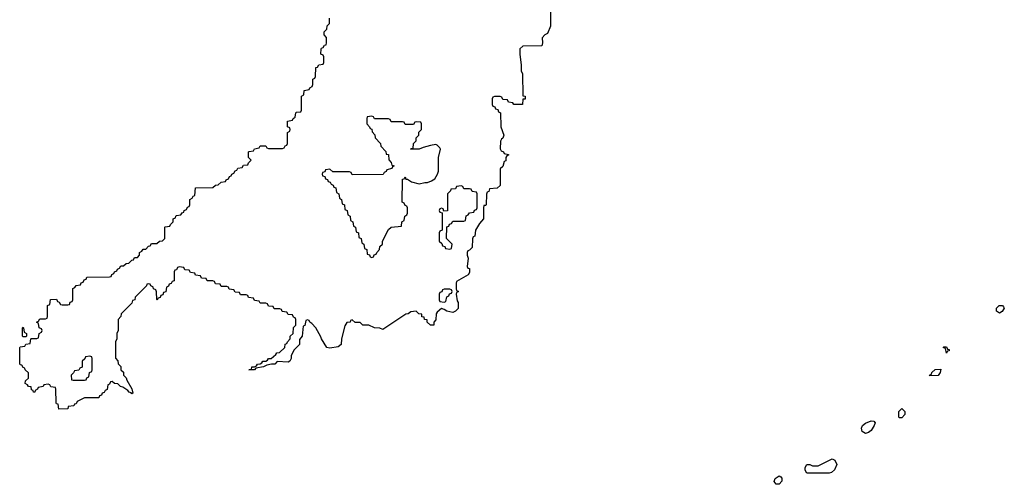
# Model space of a CAD drawing. Header units: inches. Extents: x 2547364 to 2752884, y 552026 to 708734.
# Tile 17 of 85: x 2649046 to 2656105, y 572749 to 576077. Entities that reach past the tile are written whole.
import ezdxf

# ---------------------------------------------------------------- set-up
doc = ezdxf.new("R2010")
doc.units = ezdxf.units.IN
doc.header["$MEASUREMENT"] = 0
doc.layers.add('C6547', color=7, linetype='Continuous')
doc.layers.add('C6557', color=7, linetype='Continuous')

msp = doc.modelspace()

# ---------------------------------------------------------------- linework, layer by layer
at = {"layer": 'C6547', "color": 6}
msp.add_lwpolyline([(2650000, 574163), (2649986, 574170), (2649982, 574182), (2649970, 574186), (2649958, 574182), (2649954, 574170), (2649874, 574090), (2649872, 574070), (2649854, 574066), (2649850, 574046), (2649774, 573970), (2649772, 573950), (2649752, 573930), (2649751.1, 573851.1), (2649742, 573830), (2649742, 573790), (2649734, 573770), (2649732.7, 573652.7), (2649750, 573634), (2649752, 573612), (2649770, 573594), (2649772, 573570), (2649790, 573552), (2649791.3, 573531.3), (2649810, 573512), (2649814.8, 573494.8), (2649850, 573432), (2649858, 573402), (2649850, 573398), (2649845.2, 573405.2), (2649830, 573409.3), (2649821.2, 573421.2), (2649785.6, 573445.6), (2649768.7, 573450), (2649750, 573468.7), (2649726, 573470), (2649710, 573486), (2649698, 573482), (2649690, 573466), (2649678, 573462), (2649672.7, 573427.3), (2649658, 573422), (2649652.7, 573407.3), (2649638, 573402), (2649632.7, 573387.3), (2649618, 573382), (2649612.7, 573367.3), (2649510, 573368.7), (2649458, 573342), (2649450, 573326), (2649438, 573322), (2649434, 573310), (2649394, 573306), (2649390, 573289), (2649327.3, 573287.3), (2649322, 573322), (2649310, 573326), (2649307.3, 573332.7), (2649306, 573430), (2649302, 573442), (2649268.4, 573448.4), (2649262, 573462), (2649250, 573466), (2649218, 573462), (2649214, 573450), (2649178, 573442), (2649174, 573430), (2649158, 573422), (2649154, 573410), (2649146, 573410), (2649142, 573422), (2649130, 573426), (2649127.3, 573447.3), (2649110, 573448.7), (2649102, 573462), (2649086, 573470), (2649088, 573490), (2649108, 573510), (2649108, 573548), (2649086, 573570), (2649082, 573582), (2649070, 573586), (2649062, 573602), (2649050, 573606), (2649047.3, 573612.7), (2649046, 573730), (2649050, 573734), (2649082, 573738), (2649090, 573754), (2649122, 573758), (2649126, 573790), (2649130, 573794), (2649170, 573794), (2649182, 573798), (2649186, 573830), (2649202, 573838), (2649206, 573850), (2649202, 573862), (2649186, 573870), (2649182, 573902), (2649166, 573910), (2649182, 573918), (2649190, 573934), (2649230, 573934), (2649242, 573938), (2649246, 573950), (2649246, 574030), (2649262, 574038), (2649267.3, 574072.7), (2649310, 574074), (2649318, 574058), (2649330, 574054), (2649338, 574038), (2649350, 574034), (2649390, 574034), (2649402, 574038), (2649407.3, 574052.7), (2649422, 574058), (2649426, 574070), (2649427.3, 574152.7), (2649442, 574158), (2649450, 574174), (2649482, 574178), (2649487.3, 574192.7), (2649502, 574198), (2649507.3, 574212.7), (2649522, 574218), (2649527.3, 574232.7), (2649690, 574234), (2649702, 574238), (2649707.3, 574252.7), (2649722, 574258), (2649726, 574270), (2649742, 574278), (2649746, 574290), (2649762, 574298), (2649770, 574314), (2649790, 574314), (2649808.4, 574331.6), (2649827.3, 574332.7), (2649850, 574354), (2649862, 574358), (2649870, 574374), (2649890, 574374), (2649906, 574390), (2649906, 574410), (2649922, 574418), (2649930, 574434), (2649950, 574434), (2649970, 574454), (2649982, 574458), (2649990, 574474), (2650000, 574474)], dxfattribs=at)
for points in [[(2649070, 573806), (2649066, 573810), (2649066, 573870), (2649070, 573874), (2649074, 573870), (2649078, 573838), (2649094, 573830), (2649094, 573810), (2649090, 573806)], [(2649550, 573666), (2649518, 573662), (2649512.7, 573647.3), (2649494, 573630), (2649492.7, 573587.3), (2649478, 573582), (2649470, 573566), (2649438, 573562), (2649432.7, 573547.3), (2649414, 573530), (2649418, 573498), (2649430, 573494), (2649510, 573494), (2649522, 573498), (2649527.3, 573512.7), (2649542, 573518), (2649546, 573550), (2649562, 573558), (2649566, 573570), (2649566, 573650), (2649562, 573662)]]:
    msp.add_lwpolyline(points, close=True, dxfattribs=at)
at = {"layer": 'C6557', "color": 6}
for points in [[(2652852, 576150), (2652850.5, 576030.5), (2652830, 575978), (2652811.1, 575968.9), (2652792.7, 575947.3), (2652794, 575910), (2652790, 575888.7), (2652652, 575888), (2652632, 575868), (2652631.3, 575830), (2652642, 575750), (2652642, 575710), (2652650.9, 575689.1), (2652652, 575532), (2652670.6, 575530), (2652670, 575508.7), (2652652.7, 575507.3), (2652650.5, 575470), (2652588.4, 575468.4), (2652582, 575482), (2652550, 575486), (2652542, 575502), (2652510, 575506), (2652502, 575522), (2652490, 575526), (2652450, 575526), (2652438, 575522), (2652434, 575510), (2652434, 575470), (2652438, 575458), (2652452.7, 575452.7), (2652458, 575438), (2652472.7, 575432.7), (2652478, 575418), (2652494, 575410), (2652496, 575310), (2652516, 575250), (2652510, 575229), (2652499.8, 575220.2), (2652493.4, 575206.6), (2652490.9, 575150.9), (2652498, 575138), (2652514, 575130), (2652518, 575118), (2652550, 575112), (2652550, 575106), (2652538, 575102), (2652531.3, 575088.7), (2652530, 575066), (2652518, 575062), (2652510, 575026), (2652491.6, 575008.4), (2652490, 574889), (2652470, 574869), (2652414, 574866), (2652410, 574846), (2652398, 574842), (2652392.7, 574827.3), (2652391.1, 574751.1), (2652386, 574746), (2652374, 574746), (2652371.6, 574728.4), (2652370.3, 574650), (2652341.7, 574618.3), (2652314, 574570), (2652310, 574526), (2652298, 574522), (2652292.7, 574507.3), (2652290, 574446), (2652270, 574426), (2652258, 574422), (2652254, 574410), (2652254, 574390), (2652262, 574370), (2652254, 574310), (2652258, 574298), (2652270, 574294), (2652270, 574266), (2652262, 574250), (2652178, 574202), (2652174, 574190), (2652174, 574150), (2652178, 574138), (2652192, 574130), (2652178, 574122), (2652174, 574110), (2652182.8, 574062.8), (2652190, 574052), (2652190, 574009.3), (2652170, 573989), (2652150, 573979), (2652108, 573990), (2652090, 574002), (2652070, 574008), (2652038, 573982), (2652030.9, 573969.1), (2652030, 573926), (2652014, 573910), (2652014, 573890), (2652010, 573888), (2651990, 573888), (2651968, 573910), (2651966, 573926), (2651948, 573930), (2651946, 573946), (2651930, 573948), (2651928, 573968), (2651908, 573970), (2651888.7, 573988.7), (2651850, 573984), (2651831.3, 573970), (2651813.4, 573966.6), (2651650, 573858), (2651627.3, 573867.3), (2651590, 573868.7), (2651548.4, 573888.4), (2651506, 573890), (2651487.3, 573907.3), (2651450, 573908), (2651430, 573926), (2651418, 573922), (2651414, 573910), (2651392, 573908), (2651376, 573884), (2651354, 573790), (2651350, 573749.3), (2651330, 573734), (2651270, 573723.7), (2651249, 573730), (2651209.2, 573790), (2651205.2, 573805.2), (2651168.9, 573868.9), (2651140.4, 573900.4), (2651126, 573910), (2651122, 573922), (2651110, 573926), (2651098, 573922), (2651090, 573886), (2651078, 573882), (2651071.3, 573810), (2651052.7, 573787.3), (2651051.3, 573750), (2651011, 573709), (2650991.3, 573668.7), (2650991.3, 573651.3), (2650982, 573630), (2650970, 573624), (2650892, 573628), (2650874, 573610), (2650850.5, 573609.5), (2650818, 573602), (2650794, 573590), (2650738, 573582), (2650730, 573569.4), (2650689.1, 573569.1), (2650708, 573572), (2650710, 573590.6), (2650730, 573591), (2650743.1, 573596.9), (2650750, 573610.7), (2650769.1, 573610.9), (2650782, 573618), (2650790, 573630.8), (2650810, 573631.3), (2650822, 573638), (2650830, 573650.8), (2650848.9, 573651.1), (2650882, 573678), (2650890, 573691.3), (2650908, 573692), (2650946, 573730), (2650950, 573754), (2650962, 573758), (2650966, 573770), (2650986, 573790), (2650986, 573810), (2651006, 573830), (2651008.4, 573871.6), (2651026, 573890), (2651026, 573930), (2651022, 573942), (2651010, 573946), (2651002, 573962), (2650970, 573966), (2650962, 573982), (2650927.3, 573987.3), (2650922, 574002), (2650910, 574006), (2650870, 574006), (2650862, 574022), (2650830, 574026), (2650822, 574042), (2650810, 574046), (2650770, 574046), (2650762, 574062), (2650730, 574066), (2650722, 574082), (2650687.3, 574087.3), (2650682, 574102), (2650670, 574106), (2650630, 574106), (2650622, 574122), (2650590, 574126), (2650582, 574142), (2650547.3, 574147.3), (2650542, 574162), (2650530, 574166), (2650490, 574166), (2650482, 574182), (2650450, 574186), (2650442, 574202), (2650430, 574206), (2650390, 574206), (2650382, 574222), (2650350, 574226), (2650342, 574242), (2650307.3, 574247.3), (2650302, 574262), (2650270, 574266), (2650262, 574282), (2650230, 574286), (2650222, 574302), (2650190, 574306), (2650178, 574302), (2650170, 574286), (2650158, 574282), (2650154, 574270), (2650152.7, 574207.3), (2650138, 574202), (2650132.7, 574187.3), (2650118, 574182), (2650112.7, 574167.3), (2650098, 574162), (2650092.7, 574127.3), (2650078, 574122), (2650072.7, 574107.3), (2650058, 574102), (2650052.7, 574087.3), (2650038, 574082), (2650032.7, 574067.3), (2650028.4, 574071.6), (2650027.3, 574127.3), (2650022, 574142), (2650006, 574150), (2650002, 574162), (2650000, 574163)], [(2650000, 574474), (2650030, 574474), (2650048.4, 574491.6), (2650070, 574494), (2650086, 574510), (2650086, 574590), (2650090, 574594), (2650122, 574598), (2650126, 574610), (2650146, 574630), (2650146, 574650), (2650162, 574658), (2650166, 574670), (2650170, 574674), (2650202, 574678), (2650210, 574694), (2650222, 574698), (2650226, 574710), (2650242, 574718), (2650250, 574734), (2650262, 574738), (2650266, 574750), (2650266, 574790), (2650282, 574798), (2650290, 574814), (2650302, 574818), (2650307.3, 574872.7), (2650430, 574874), (2650448.7, 574891.3), (2650470, 574894), (2650490, 574914), (2650522, 574918), (2650526, 574930), (2650542, 574938), (2650550, 574954), (2650562, 574958), (2650566, 574970), (2650582, 574978), (2650590, 574994), (2650602, 574998), (2650610, 575014), (2650642, 575018), (2650650, 575034), (2650682, 575038), (2650687.3, 575052.7), (2650706, 575070), (2650686, 575090), (2650686, 575130), (2650690, 575134), (2650722, 575138), (2650728.4, 575151.6), (2650762, 575158), (2650770, 575174), (2650810, 575174), (2650818, 575158), (2650830, 575154), (2650930, 575154), (2650942, 575158), (2650950, 575174), (2650962, 575178), (2650966, 575190), (2650966, 575270), (2650982, 575278), (2650986, 575290), (2650982, 575302), (2650966, 575310), (2650966, 575350), (2651002, 575358), (2651006, 575370), (2651022, 575378), (2651026, 575410), (2651030, 575414), (2651062, 575418), (2651066, 575430), (2651066, 575530), (2651082, 575538), (2651086, 575570), (2651122, 575578), (2651126, 575590), (2651142, 575598), (2651147.3, 575612.7), (2651148.4, 575651.6), (2651162, 575658), (2651166, 575670), (2651170, 575734), (2651182, 575738), (2651190, 575754), (2651222, 575758), (2651226, 575770), (2651226, 575810), (2651222, 575822), (2651206, 575830), (2651207.3, 575867.3), (2651210, 575874), (2651222, 575878), (2651230, 575894), (2651242, 575898), (2651246, 575910), (2651246, 575950), (2651228.4, 575968.4), (2651228, 575990), (2651248, 576010), (2651250, 576034), (2651266, 576050), (2651267.3, 576087.3)]]:
    msp.add_lwpolyline(points, dxfattribs=at)
for points in [[(2651570, 575386), (2651538, 575382), (2651534, 575370), (2651534, 575330), (2651554, 575310), (2651558, 575298), (2651571.6, 575291.6), (2651572.7, 575272.7), (2651591.3, 575251.3), (2651594, 575230), (2651632, 575190), (2651634, 575170), (2651670, 575134), (2651674, 575114), (2651690, 575112), (2651692.7, 575072.7), (2651710, 575054), (2651714, 575034), (2651731.3, 575030), (2651718, 575022), (2651714, 575010), (2651678, 575002), (2651674, 574990), (2651658, 574982), (2651652.7, 574967.3), (2651430, 574966), (2651422, 574982), (2651410, 574986), (2651290, 574988), (2651270, 575006), (2651238, 575002), (2651232.7, 574987.3), (2651218, 574982), (2651214, 574970), (2651218, 574958), (2651232.7, 574952.7), (2651238, 574938), (2651252.7, 574932.7), (2651258, 574918), (2651272.7, 574912.7), (2651278, 574898), (2651292.7, 574892.7), (2651298, 574878), (2651312.7, 574872.7), (2651318, 574838), (2651334, 574830), (2651338, 574798), (2651354, 574790), (2651358, 574758), (2651374, 574750), (2651378, 574718), (2651394, 574710), (2651398, 574678), (2651414, 574670), (2651418, 574638), (2651434, 574630), (2651438, 574598), (2651454, 574590), (2651458, 574558), (2651474, 574550), (2651478, 574518), (2651494, 574510), (2651498, 574478), (2651514, 574470), (2651518, 574438), (2651534, 574430), (2651538, 574398), (2651552.7, 574392.7), (2651558, 574378), (2651570, 574374), (2651582, 574378), (2651587.3, 574392.7), (2651602, 574398), (2651606, 574410), (2651626, 574430), (2651628.4, 574451.6), (2651646, 574470), (2651648, 574490), (2651690, 574574), (2651710, 574592), (2651782, 574598), (2651786, 574630), (2651802, 574638), (2651806, 574670), (2651822, 574678), (2651826, 574690), (2651826, 574730), (2651822, 574742), (2651810, 574746), (2651802, 574762), (2651788, 574770), (2651790, 574934), (2651802, 574938), (2651810, 574951.3), (2651814, 574934), (2651826, 574934), (2651856, 574916), (2651910, 574901), (2651951, 574911), (2651969, 574911), (2651998, 574922), (2652022, 574938), (2652042, 574970), (2652048.4, 574991.6), (2652049.3, 575090.7), (2652062, 575150), (2652059, 575159), (2652039, 575179), (2652030, 575182), (2651990, 575175.3), (2651938, 575162), (2651909, 575149), (2651848.7, 575148.7), (2651854, 575154), (2651866, 575154), (2651869.3, 575190.7), (2651888, 575210), (2651888.7, 575230), (2651908, 575250), (2651908.4, 575271.6), (2651926, 575290), (2651926, 575330), (2651922, 575342), (2651890, 575346), (2651878, 575342), (2651870, 575326), (2651810, 575326), (2651802, 575342), (2651790, 575346), (2651710, 575346), (2651702, 575362), (2651690, 575366), (2651590, 575366), (2651582, 575382)], [(2652210, 574886), (2652178, 574882), (2652170, 574866), (2652138, 574862), (2652134, 574850), (2652114, 574830), (2652112.7, 574707.3), (2652086, 574706), (2652082, 574722), (2652070, 574726), (2652058, 574722), (2652054, 574710), (2652058, 574698), (2652074, 574694), (2652074, 574570), (2652058, 574562), (2652054, 574550), (2652054, 574490), (2652072.7, 574472.7), (2652078, 574458), (2652092.7, 574452.7), (2652098, 574438), (2652130, 574434), (2652142, 574438), (2652146, 574470), (2652106, 574510), (2652107.3, 574592.7), (2652122, 574598), (2652127.3, 574612.7), (2652142, 574618), (2652150, 574634), (2652230, 574634), (2652242, 574638), (2652247.3, 574672.7), (2652262, 574678), (2652270, 574694), (2652302, 574698), (2652307.3, 574712.7), (2652322, 574718), (2652326, 574730), (2652326, 574830), (2652322, 574842), (2652290, 574846), (2652282, 574862), (2652270, 574866), (2652230, 574866), (2652222, 574882)], [(2652130, 574146), (2652090, 574146), (2652078, 574142), (2652072.7, 574127.3), (2652058, 574122), (2652054, 574110), (2652054, 574070), (2652058, 574058), (2652090, 574054), (2652102, 574058), (2652107.3, 574092.7), (2652122, 574098), (2652127.3, 574112.7), (2652142, 574118), (2652146, 574130), (2652142, 574142)], [(2656070, 573975.3), (2656048, 573990), (2656048, 574010), (2656068, 574030), (2656090.8, 574030.8), (2656099.8, 574019.8), (2656104.7, 574010), (2656090, 573988)], [(2655690, 573688.7), (2655682, 573722), (2655666, 573730), (2655670, 573734), (2655690, 573734), (2655698, 573718), (2655710, 573714), (2655710, 573706), (2655698, 573702)], [(2655570, 573526), (2655568, 573530), (2655582, 573538), (2655586, 573550), (2655609.2, 573570.8), (2655650, 573574), (2655644.7, 573550), (2655630, 573529)], [(2655350, 573226), (2655348, 573230), (2655348.9, 573271.1), (2655370, 573292), (2655391.3, 573270), (2655391.3, 573250), (2655370, 573226)], [(2655110, 573114), (2655086.3, 573126.3), (2655082, 573150), (2655089, 573170), (2655110, 573186), (2655150, 573204.7), (2655170, 573202), (2655178, 573190), (2655171.3, 573170), (2655150, 573135.3), (2655130, 573119)], [(2654850, 572828.7), (2654690, 572829), (2654678, 572850), (2654678, 572870), (2654690, 572891.3), (2654710, 572891), (2654730, 572882), (2654770, 572882), (2654871.3, 572931.3), (2654890, 572922), (2654904.7, 572890), (2654886.4, 572853.6), (2654865.4, 572834.6)], [(2654470, 572749.2), (2654454, 572770), (2654462, 572790), (2654490.7, 572810.7), (2654503.6, 572803.6), (2654510, 572794), (2654510.9, 572770.9), (2654490, 572749.2)]]:
    msp.add_lwpolyline(points, close=True, dxfattribs=at)

doc.saveas('drawing.dxf')
